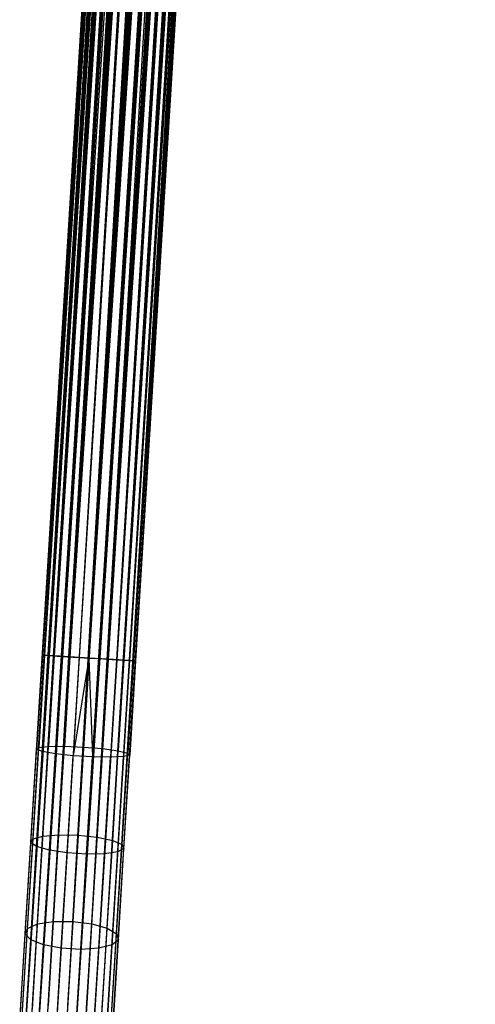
# Model space of a CAD drawing. Extents: x -189 to 189, y -189 to 189.
# Tile 62 of 256: x -11 to -2, y -168 to -147. Entities that reach past the tile are written whole.
import ezdxf

# ---------------------------------------------------------------- set-up
doc = ezdxf.new("R2010")
doc.units = 0
doc.header["$LTSCALE"] = 25.4
doc.layers.get('0').update_dxf_attribs({"linetype": 'CONTINUOUS'})

# ---------------------------------------------------------------- blocks, each defined once
blk = doc.blocks.new('CAMELEON-KENAI-C-12244_STL')
at = {"color": 0}
for p, q in [((-11.334, -168.109, -9.395), (-3.624, -43.105, -9.395)), ((-11.334, -168.109, -9.395), (-3.624, -43.105, -9.395)), ((-11.334, -168.109, -9.395), (-3.58, -43.107, -9.191)), ((-11.334, -168.109, -9.395), (-3.58, -43.107, -9.191)), ((-11.29, -168.111, -9.809), (-3.624, -43.105, -9.605)), ((-11.29, -168.111, -9.809), (-3.624, -43.105, -9.395)), ((-11.29, -168.111, -9.809), (-3.624, -43.105, -9.605)), ((-11.29, -168.111, -9.809), (-3.624, -43.105, -9.395)), ((-11.29, -168.111, -9.809), (-3.58, -43.107, -9.809)), ((-11.29, -168.111, -9.809), (-3.58, -43.107, -9.809)), ((-11.205, -168.117, -9), (-3.58, -43.107, -9.191)), ((-11.205, -168.117, -9), (-3.58, -43.107, -9.191)), ((-11.205, -168.117, -9), (-3.495, -43.113, -9)), ((-11.205, -168.117, -9), (-3.495, -43.113, -9)), ((-3.373, -43.12, -8.831), (-11.205, -168.117, -9)), ((-3.373, -43.12, -8.831), (-11.205, -168.117, -9)), ((-3.218, -43.13, -8.691), (-11.205, -168.117, -9)), ((-3.218, -43.13, -8.691), (-11.205, -168.117, -9)), ((-11.083, -168.124, -10.169), (-3.58, -43.107, -9.809)), ((-11.083, -168.124, -10.169), (-3.58, -43.107, -9.809)), ((-11.083, -168.124, -10.169), (-3.495, -43.113, -10)), ((-11.083, -168.124, -10.169), (-3.495, -43.113, -10)), ((-11.083, -168.124, -10.169), (-3.373, -43.12, -10.169)), ((-11.083, -168.124, -10.169), (-3.373, -43.12, -10.169)), ((-10.928, -168.134, -8.691), (-3.218, -43.13, -8.691)), ((-10.928, -168.134, -8.691), (-3.218, -43.13, -8.691)), ((-3.037, -43.141, -8.586), (-10.928, -168.134, -8.691)), ((-3.037, -43.141, -8.586), (-10.928, -168.134, -8.691)), ((-2.839, -43.153, -8.522), (-10.928, -168.134, -8.691)), ((-2.839, -43.153, -8.522), (-10.928, -168.134, -8.691)), ((-10.747, -168.145, -10.414), (-3.373, -43.12, -10.169)), ((-10.747, -168.145, -10.414), (-3.373, -43.12, -10.169)), ((-10.747, -168.145, -10.414), (-3.218, -43.13, -10.309)), ((-10.747, -168.145, -10.414), (-3.218, -43.13, -10.309)), ((-10.747, -168.145, -10.414), (-3.037, -43.141, -10.414)), ((-10.747, -168.145, -10.414), (-3.037, -43.141, -10.414)), ((-2.839, -43.153, -8.522), (-10.549, -168.157, -8.522)), ((-2.839, -43.153, -8.522), (-10.549, -168.157, -8.522)), ((-3.037, -43.141, -10.414), (-10.341, -168.17, -10.5)), ((-3.037, -43.141, -10.414), (-10.341, -168.17, -10.5)), ((-2.839, -43.153, -10.478), (-10.341, -168.17, -10.5)), ((-2.839, -43.153, -10.478), (-10.341, -168.17, -10.5)), ((-2.631, -43.166, -8.5), (-10.341, -168.17, -8.5)), ((-2.631, -43.166, -8.5), (-10.341, -168.17, -8.5)), ((-2.631, -43.166, -10.5), (-10.341, -168.17, -10.5)), ((-2.631, -43.166, -10.5), (-10.341, -168.17, -10.5)), ((-2.631, -43.166, -10.5), (-9.935, -168.195, -10.414)), ((-2.631, -43.166, -10.5), (-9.935, -168.195, -10.414)), ((-10.134, -168.183, -8.522), (-2.424, -43.179, -8.522)), ((-10.134, -168.183, -8.522), (-2.424, -43.179, -8.522)), ((-2.225, -43.191, -8.586), (-10.134, -168.183, -8.522)), ((-2.225, -43.191, -8.586), (-10.134, -168.183, -8.522)), ((-2.044, -43.202, -8.691), (-10.134, -168.183, -8.522)), ((-2.044, -43.202, -8.691), (-10.134, -168.183, -8.522)), ((-2.424, -43.179, -10.478), (-9.935, -168.195, -10.414)), ((-2.424, -43.179, -10.478), (-9.935, -168.195, -10.414)), ((-9.935, -168.195, -10.414), (-2.225, -43.191, -10.414)), ((-9.935, -168.195, -10.414), (-2.225, -43.191, -10.414)), ((-9.935, -168.195, -10.414), (-2.044, -43.202, -10.309)), ((-9.935, -168.195, -10.414), (-2.044, -43.202, -10.309)), ((-2.044, -43.202, -8.691), (-9.754, -168.206, -8.691)), ((-2.044, -43.202, -8.691), (-9.754, -168.206, -8.691)), ((-1.889, -43.212, -8.831), (-9.754, -168.206, -8.691)), ((-1.889, -43.212, -8.831), (-9.754, -168.206, -8.691)), ((-9.599, -168.216, -10.169), (-2.044, -43.202, -10.309)), ((-9.599, -168.216, -10.169), (-2.044, -43.202, -10.309)), ((-9.599, -168.216, -10.169), (-1.889, -43.212, -10.169)), ((-9.599, -168.216, -10.169), (-1.889, -43.212, -10.169)), ((-1.889, -43.212, -8.831), (-9.477, -168.223, -9)), ((-1.889, -43.212, -8.831), (-9.477, -168.223, -9)), ((-1.767, -43.219, -9), (-9.477, -168.223, -9)), ((-1.767, -43.219, -9), (-9.477, -168.223, -9)), ((-9.477, -168.223, -9), (-1.682, -43.224, -9.191)), ((-9.477, -168.223, -9), (-1.682, -43.224, -9.191)), ((-9.477, -168.223, -9), (-1.638, -43.227, -9.395)), ((-9.477, -168.223, -9), (-1.638, -43.227, -9.395)), ((-9.392, -168.228, -9.809), (-1.889, -43.212, -10.169)), ((-9.392, -168.228, -9.809), (-1.889, -43.212, -10.169)), ((-9.392, -168.228, -9.809), (-1.767, -43.219, -10)), ((-9.392, -168.228, -9.809), (-1.767, -43.219, -10)), ((-9.392, -168.228, -9.809), (-1.682, -43.224, -9.809)), ((-9.392, -168.228, -9.809), (-1.682, -43.224, -9.809)), ((-9.348, -168.231, -9.395), (-1.682, -43.224, -9.809)), ((-9.348, -168.231, -9.395), (-1.682, -43.224, -9.809)), ((-9.348, -168.231, -9.395), (-1.638, -43.227, -9.395)), ((-9.348, -168.231, -9.395), (-1.638, -43.227, -9.605)), ((-9.348, -168.231, -9.395), (-1.638, -43.227, -9.395)), ((-9.348, -168.231, -9.395), (-1.638, -43.227, -9.605)), ((-4.806, -62.268, -159.395), (-10.86, -160.431, -159.605)), ((-4.806, -62.268, -159.395), (-10.86, -160.431, -159.605)), ((-4.806, -62.268, -159.605), (-10.86, -160.431, -159.605)), ((-4.806, -62.268, -159.605), (-10.86, -160.431, -159.605)), ((-4.762, -62.271, -159.191), (-10.86, -160.431, -159.605)), ((-4.762, -62.271, -159.191), (-10.86, -160.431, -159.605)), ((-4.762, -62.271, -159.809), (-10.86, -160.431, -159.605)), ((-4.762, -62.271, -159.809), (-10.86, -160.431, -159.605)), ((-4.762, -62.271, -159.191), (-10.817, -160.434, -159.191)), ((-4.762, -62.271, -159.191), (-10.817, -160.434, -159.191)), ((-4.677, -62.276, -159), (-10.817, -160.434, -159.191)), ((-4.677, -62.276, -159), (-10.817, -160.434, -159.191)), ((-4.555, -62.284, -158.831), (-10.817, -160.434, -159.191)), ((-4.555, -62.284, -158.831), (-10.817, -160.434, -159.191)), ((-4.762, -62.271, -159.809), (-10.732, -160.439, -160)), ((-4.762, -62.271, -159.809), (-10.732, -160.439, -160)), ((-4.677, -62.276, -160), (-10.732, -160.439, -160)), ((-4.677, -62.276, -160), (-10.732, -160.439, -160)), ((-4.555, -62.284, -160.169), (-10.732, -160.439, -160)), ((-4.555, -62.284, -160.169), (-10.732, -160.439, -160)), ((-4.555, -62.284, -158.831), (-10.609, -160.447, -158.831)), ((-4.555, -62.284, -158.831), (-10.609, -160.447, -158.831)), ((-4.4, -62.293, -158.691), (-10.609, -160.447, -158.831)), ((-4.4, -62.293, -158.691), (-10.609, -160.447, -158.831)), ((-4.219, -62.304, -158.586), (-10.609, -160.447, -158.831)), ((-4.219, -62.304, -158.586), (-10.609, -160.447, -158.831)), ((-4.555, -62.284, -160.169), (-10.454, -160.456, -160.309)), ((-4.555, -62.284, -160.169), (-10.454, -160.456, -160.309)), ((-4.4, -62.293, -160.309), (-10.454, -160.456, -160.309)), ((-4.4, -62.293, -160.309), (-10.454, -160.456, -160.309)), ((-4.219, -62.304, -160.414), (-10.454, -160.456, -160.309)), ((-4.219, -62.304, -160.414), (-10.454, -160.456, -160.309)), ((-4.219, -62.304, -158.586), (-10.274, -160.468, -158.586)), ((-4.219, -62.304, -158.586), (-10.274, -160.468, -158.586)), ((-4.021, -62.317, -158.522), (-10.274, -160.468, -158.586)), ((-4.021, -62.317, -158.522), (-10.274, -160.468, -158.586)), ((-3.813, -62.329, -158.5), (-10.274, -160.468, -158.586)), ((-3.813, -62.329, -158.5), (-10.274, -160.468, -158.586)), ((-4.219, -62.304, -160.414), (-10.075, -160.48, -160.478)), ((-4.219, -62.304, -160.414), (-10.075, -160.48, -160.478)), ((-4.021, -62.317, -160.478), (-10.075, -160.48, -160.478)), ((-4.021, -62.317, -160.478), (-10.075, -160.48, -160.478)), ((-9.868, -160.493, -158.5), (-3.813, -62.329, -158.5)), ((-3.813, -62.329, -160.5), (-9.868, -160.493, -160.5)), ((-3.813, -62.329, -160.5), (-9.868, -160.493, -160.5)), ((-9.868, -160.493, -158.5), (-3.813, -62.329, -158.5)), ((-3.606, -62.342, -158.522), (-9.868, -160.493, -158.5)), ((-3.606, -62.342, -158.522), (-9.868, -160.493, -158.5)), ((-3.407, -62.354, -158.586), (-9.868, -160.493, -158.5)), ((-3.407, -62.354, -158.586), (-9.868, -160.493, -158.5)), ((-3.606, -62.342, -160.478), (-9.66, -160.505, -160.478)), ((-3.606, -62.342, -160.478), (-9.66, -160.505, -160.478)), ((-3.407, -62.354, -160.414), (-9.66, -160.505, -160.478)), ((-3.407, -62.354, -160.414), (-9.66, -160.505, -160.478)), ((-3.407, -62.354, -158.586), (-9.462, -160.518, -158.586)), ((-3.407, -62.354, -158.586), (-9.462, -160.518, -158.586)), ((-3.226, -62.366, -158.691), (-9.462, -160.518, -158.586)), ((-3.226, -62.366, -158.691), (-9.462, -160.518, -158.586)), ((-3.071, -62.375, -158.831), (-9.462, -160.518, -158.586)), ((-3.071, -62.375, -158.831), (-9.462, -160.518, -158.586)), ((-3.407, -62.354, -160.414), (-9.281, -160.529, -160.309)), ((-3.407, -62.354, -160.414), (-9.281, -160.529, -160.309)), ((-3.226, -62.366, -160.309), (-9.281, -160.529, -160.309)), ((-3.226, -62.366, -160.309), (-9.281, -160.529, -160.309)), ((-3.071, -62.375, -160.169), (-9.281, -160.529, -160.309)), ((-3.071, -62.375, -160.169), (-9.281, -160.529, -160.309)), ((-3.071, -62.375, -158.831), (-9.126, -160.538, -158.831)), ((-3.071, -62.375, -158.831), (-9.126, -160.538, -158.831)), ((-2.949, -62.383, -159), (-9.126, -160.538, -158.831)), ((-2.949, -62.383, -159), (-9.126, -160.538, -158.831)), ((-2.864, -62.388, -159.191), (-9.126, -160.538, -158.831)), ((-2.864, -62.388, -159.191), (-9.126, -160.538, -158.831)), ((-3.071, -62.375, -160.169), (-9.003, -160.546, -160)), ((-3.071, -62.375, -160.169), (-9.003, -160.546, -160)), ((-2.949, -62.383, -160), (-9.003, -160.546, -160)), ((-2.949, -62.383, -160), (-9.003, -160.546, -160)), ((-2.864, -62.388, -159.809), (-9.003, -160.546, -160)), ((-2.864, -62.388, -159.809), (-9.003, -160.546, -160)), ((-2.864, -62.388, -159.191), (-8.918, -160.551, -159.191)), ((-2.864, -62.388, -159.191), (-8.918, -160.551, -159.191)), ((-2.82, -62.391, -159.605), (-8.918, -160.551, -159.191)), ((-2.82, -62.391, -159.605), (-8.918, -160.551, -159.191)), ((-2.82, -62.391, -159.395), (-8.918, -160.551, -159.191)), ((-2.82, -62.391, -159.395), (-8.918, -160.551, -159.191)), ((-2.864, -62.388, -159.809), (-8.875, -160.554, -159.605)), ((-2.864, -62.388, -159.809), (-8.875, -160.554, -159.605)), ((-2.82, -62.391, -159.605), (-8.875, -160.554, -159.605)), ((-2.82, -62.391, -159.605), (-8.875, -160.554, -159.605)), ((-10.86, -160.431, -159.605), (-10.984, -162.436, -159.504)), ((-10.86, -160.431, -159.605), (-10.984, -162.436, -159.504)), ((-10.817, -160.434, -159.191), (-10.938, -162.397, -159.092)), ((-10.817, -160.434, -159.191), (-10.938, -162.397, -159.092)), ((-10.817, -160.434, -159.191), (-10.86, -160.431, -159.605)), ((-10.86, -160.431, -159.605), (-10.732, -160.439, -160)), ((-10.817, -160.434, -159.191), (-10.86, -160.431, -159.605)), ((-10.86, -160.431, -159.605), (-10.732, -160.439, -160)), ((-10.732, -160.439, -160), (-10.858, -162.483, -159.897)), ((-10.732, -160.439, -160), (-10.858, -162.483, -159.897)), ((-10.609, -160.447, -158.831), (-10.817, -160.434, -159.191)), ((-10.609, -160.447, -158.831), (-10.817, -160.434, -159.191)), ((-10.732, -160.439, -160), (-10.454, -160.456, -160.309)), ((-10.732, -160.439, -160), (-10.454, -160.456, -160.309)), ((-10.609, -160.447, -158.831), (-10.728, -162.374, -158.734)), ((-10.609, -160.447, -158.831), (-10.728, -162.374, -158.734)), ((-10.274, -160.468, -158.586), (-10.609, -160.447, -158.831)), ((-10.274, -160.468, -158.586), (-10.609, -160.447, -158.831)), ((-10.454, -160.456, -160.309), (-10.582, -162.531, -160.205)), ((-10.454, -160.456, -160.309), (-10.582, -162.531, -160.205)), ((-10.454, -160.456, -160.309), (-10.075, -160.48, -160.478)), ((-10.454, -160.456, -160.309), (-10.075, -160.48, -160.478)), ((-10.274, -160.468, -158.586), (-10.391, -162.371, -158.491)), ((-10.274, -160.468, -158.586), (-10.391, -162.371, -158.491)), ((-9.868, -160.493, -158.5), (-10.274, -160.468, -158.586)), ((-9.868, -160.493, -158.5), (-10.274, -160.468, -158.586)), ((-10.075, -160.48, -160.478), (-10.204, -162.572, -160.373)), ((-10.075, -160.48, -160.478), (-10.204, -162.572, -160.373)), ((-9.868, -160.493, -160.5), (-10.204, -162.572, -160.373)), ((-9.868, -160.493, -160.5), (-10.204, -162.572, -160.373)), ((-10.075, -160.48, -160.478), (-9.868, -160.493, -160.5)), ((-10.075, -160.48, -160.478), (-9.868, -160.493, -160.5)), ((-9.868, -160.493, -158.5), (-9.984, -162.387, -158.405)), ((-9.868, -160.493, -158.5), (-9.984, -162.387, -158.405)), ((-9.868, -160.493, -160.5), (-9.789, -162.597, -160.373)), ((-9.868, -160.493, -160.5), (-9.789, -162.597, -160.373)), ((-9.868, -160.493, -160.5), (-9.66, -160.505, -160.478)), ((-9.462, -160.518, -158.586), (-9.868, -160.493, -158.5)), ((-9.868, -160.493, -160.5), (-9.66, -160.505, -160.478)), ((-9.462, -160.518, -158.586), (-9.868, -160.493, -158.5)), ((-9.66, -160.505, -160.478), (-9.789, -162.597, -160.373)), ((-9.66, -160.505, -160.478), (-9.789, -162.597, -160.373)), ((-9.66, -160.505, -160.478), (-9.281, -160.529, -160.309)), ((-9.66, -160.505, -160.478), (-9.281, -160.529, -160.309)), ((-9.462, -160.518, -158.586), (-9.579, -162.421, -158.491)), ((-9.462, -160.518, -158.586), (-9.579, -162.421, -158.491)), ((-9.126, -160.538, -158.831), (-9.462, -160.518, -158.586)), ((-9.126, -160.538, -158.831), (-9.462, -160.518, -158.586)), ((-9.281, -160.529, -160.309), (-9.409, -162.604, -160.205)), ((-9.281, -160.529, -160.309), (-9.409, -162.604, -160.205)), ((-9.281, -160.529, -160.309), (-9.003, -160.546, -160)), ((-9.281, -160.529, -160.309), (-9.003, -160.546, -160)), ((-9.126, -160.538, -158.831), (-9.245, -162.466, -158.734)), ((-9.126, -160.538, -158.831), (-9.245, -162.466, -158.734)), ((-9.003, -160.546, -160), (-9.129, -162.59, -159.897)), ((-9.003, -160.546, -160), (-9.129, -162.59, -159.897)), ((-8.918, -160.551, -159.191), (-9.126, -160.538, -158.831)), ((-8.918, -160.551, -159.191), (-9.126, -160.538, -158.831)), ((-8.918, -160.551, -159.191), (-9.039, -162.515, -159.092)), ((-8.918, -160.551, -159.191), (-9.039, -162.515, -159.092)), ((-9.003, -160.546, -160), (-8.875, -160.554, -159.605)), ((-9.003, -160.546, -160), (-8.875, -160.554, -159.605)), ((-8.875, -160.554, -159.605), (-8.918, -160.551, -159.191)), ((-8.875, -160.554, -159.605), (-8.918, -160.551, -159.191)), ((-8.875, -160.554, -159.605), (-8.999, -162.558, -159.504)), ((-8.875, -160.554, -159.605), (-8.999, -162.558, -159.504)), ((-11.106, -164.421, -159.203), (-10.984, -162.436, -159.504)), ((-11.106, -164.421, -159.203), (-10.984, -162.436, -159.504)), ((-11.058, -164.341, -158.798), (-10.938, -162.397, -159.092)), ((-11.058, -164.341, -158.798), (-10.938, -162.397, -159.092)), ((-10.984, -162.436, -159.504), (-10.938, -162.397, -159.092)), ((-10.984, -162.436, -159.504), (-10.938, -162.397, -159.092)), ((-10.858, -162.483, -159.897), (-10.984, -162.436, -159.504)), ((-10.858, -162.483, -159.897), (-10.984, -162.436, -159.504)), ((-10.938, -162.397, -159.092), (-10.728, -162.374, -158.734)), ((-10.938, -162.397, -159.092), (-10.728, -162.374, -158.734)), ((-10.846, -164.282, -158.445), (-10.728, -162.374, -158.734)), ((-10.846, -164.282, -158.445), (-10.728, -162.374, -158.734)), ((-10.728, -162.374, -158.734), (-10.391, -162.371, -158.491)), ((-10.728, -162.374, -158.734), (-10.391, -162.371, -158.491)), ((-10.507, -164.255, -158.206), (-10.391, -162.371, -158.491)), ((-10.507, -164.255, -158.206), (-10.391, -162.371, -158.491)), ((-10.391, -162.371, -158.491), (-9.984, -162.387, -158.405)), ((-10.391, -162.371, -158.491), (-9.984, -162.387, -158.405)), ((-9.984, -162.387, -158.405), (-10.1, -164.263, -158.121)), ((-9.984, -162.387, -158.405), (-10.1, -164.263, -158.121)), ((-9.984, -162.387, -158.405), (-9.579, -162.421, -158.491)), ((-9.984, -162.387, -158.405), (-9.579, -162.421, -158.491)), ((-9.695, -164.305, -158.206), (-9.579, -162.421, -158.491)), ((-9.695, -164.305, -158.206), (-9.579, -162.421, -158.491)), ((-9.579, -162.421, -158.491), (-9.245, -162.466, -158.734)), ((-9.579, -162.421, -158.491), (-9.245, -162.466, -158.734)), ((-10.983, -164.507, -159.591), (-10.858, -162.483, -159.897)), ((-10.983, -164.507, -159.591), (-10.858, -162.483, -159.897)), ((-10.582, -162.531, -160.205), (-10.858, -162.483, -159.897)), ((-10.582, -162.531, -160.205), (-10.858, -162.483, -159.897)), ((-10.709, -164.585, -159.894), (-10.582, -162.531, -160.205)), ((-10.709, -164.585, -159.894), (-10.582, -162.531, -160.205)), ((-10.204, -162.572, -160.373), (-10.582, -162.531, -160.205)), ((-10.204, -162.572, -160.373), (-10.582, -162.531, -160.205)), ((-10.332, -164.642, -160.059), (-10.204, -162.572, -160.373)), ((-10.332, -164.642, -160.059), (-10.204, -162.572, -160.373)), ((-9.789, -162.597, -160.373), (-10.204, -162.572, -160.373)), ((-9.789, -162.597, -160.373), (-10.204, -162.572, -160.373)), ((-9.917, -164.668, -160.059), (-9.789, -162.597, -160.373)), ((-9.917, -164.668, -160.059), (-9.789, -162.597, -160.373)), ((-9.409, -162.604, -160.205), (-9.789, -162.597, -160.373)), ((-9.409, -162.604, -160.205), (-9.789, -162.597, -160.373)), ((-9.536, -164.658, -159.894), (-9.409, -162.604, -160.205)), ((-9.536, -164.658, -159.894), (-9.409, -162.604, -160.205)), ((-9.129, -162.59, -159.897), (-9.409, -162.604, -160.205)), ((-9.129, -162.59, -159.897), (-9.409, -162.604, -160.205)), ((-9.362, -164.374, -158.445), (-9.245, -162.466, -158.734)), ((-9.362, -164.374, -158.445), (-9.245, -162.466, -158.734)), ((-9.254, -164.614, -159.591), (-9.129, -162.59, -159.897)), ((-9.254, -164.614, -159.591), (-9.129, -162.59, -159.897)), ((-9.245, -162.466, -158.734), (-9.039, -162.515, -159.092)), ((-9.245, -162.466, -158.734), (-9.039, -162.515, -159.092)), ((-9.159, -164.458, -158.798), (-9.039, -162.515, -159.092)), ((-9.159, -164.458, -158.798), (-9.039, -162.515, -159.092)), ((-8.999, -162.558, -159.504), (-9.129, -162.59, -159.897)), ((-8.999, -162.558, -159.504), (-9.129, -162.59, -159.897)), ((-9.121, -164.543, -159.203), (-8.999, -162.558, -159.504)), ((-9.121, -164.543, -159.203), (-8.999, -162.558, -159.504)), ((-9.039, -162.515, -159.092), (-8.999, -162.558, -159.504)), ((-9.039, -162.515, -159.092), (-8.999, -162.558, -159.504)), ((-11.058, -164.341, -158.798), (-10.846, -164.282, -158.445)), ((-11.058, -164.341, -158.798), (-10.846, -164.282, -158.445)), ((-10.961, -166.152, -157.966), (-10.846, -164.282, -158.445)), ((-10.961, -166.152, -157.966), (-10.846, -164.282, -158.445)), ((-10.846, -164.282, -158.445), (-10.507, -164.255, -158.206)), ((-10.846, -164.282, -158.445), (-10.507, -164.255, -158.206)), ((-10.621, -166.101, -157.733), (-10.507, -164.255, -158.206)), ((-10.621, -166.101, -157.733), (-10.507, -164.255, -158.206)), ((-10.507, -164.255, -158.206), (-10.1, -164.263, -158.121)), ((-10.507, -164.255, -158.206), (-10.1, -164.263, -158.121)), ((-10.1, -164.263, -158.121), (-10.213, -166.1, -157.65)), ((-10.1, -164.263, -158.121), (-10.213, -166.1, -157.65)), ((-10.1, -164.263, -158.121), (-9.695, -164.305, -158.206)), ((-10.1, -164.263, -158.121), (-9.695, -164.305, -158.206)), ((-9.809, -166.151, -157.733), (-9.695, -164.305, -158.206)), ((-9.809, -166.151, -157.733), (-9.695, -164.305, -158.206)), ((-9.695, -164.305, -158.206), (-9.362, -164.374, -158.445)), ((-9.695, -164.305, -158.206), (-9.362, -164.374, -158.445)), ((-11.226, -166.365, -158.705), (-11.106, -164.421, -159.203)), ((-11.226, -166.365, -158.705), (-11.106, -164.421, -159.203)), ((-11.175, -166.246, -158.31), (-11.058, -164.341, -158.798)), ((-11.175, -166.246, -158.31), (-11.058, -164.341, -158.798)), ((-11.106, -164.421, -159.203), (-11.058, -164.341, -158.798)), ((-11.106, -164.421, -159.203), (-11.058, -164.341, -158.798)), ((-10.983, -164.507, -159.591), (-11.106, -164.421, -159.203)), ((-10.983, -164.507, -159.591), (-11.106, -164.421, -159.203)), ((-11.105, -166.49, -159.083), (-10.983, -164.507, -159.591)), ((-11.105, -166.49, -159.083), (-10.983, -164.507, -159.591)), ((-10.709, -164.585, -159.894), (-10.983, -164.507, -159.591)), ((-10.709, -164.585, -159.894), (-10.983, -164.507, -159.591)), ((-9.478, -166.244, -157.966), (-9.362, -164.374, -158.445)), ((-9.478, -166.244, -157.966), (-9.362, -164.374, -158.445)), ((-9.362, -164.374, -158.445), (-9.159, -164.458, -158.798)), ((-9.362, -164.374, -158.445), (-9.159, -164.458, -158.798)), ((-9.277, -166.363, -158.31), (-9.159, -164.458, -158.798)), ((-9.277, -166.363, -158.31), (-9.159, -164.458, -158.798)), ((-9.159, -164.458, -158.798), (-9.121, -164.543, -159.203)), ((-9.159, -164.458, -158.798), (-9.121, -164.543, -159.203)), ((-10.833, -166.598, -159.378), (-10.709, -164.585, -159.894)), ((-10.833, -166.598, -159.378), (-10.709, -164.585, -159.894)), ((-10.332, -164.642, -160.059), (-10.709, -164.585, -159.894)), ((-10.332, -164.642, -160.059), (-10.709, -164.585, -159.894)), ((-10.457, -166.671, -159.54), (-10.332, -164.642, -160.059)), ((-10.457, -166.671, -159.54), (-10.332, -164.642, -160.059)), ((-9.917, -164.668, -160.059), (-10.332, -164.642, -160.059)), ((-9.917, -164.668, -160.059), (-10.332, -164.642, -160.059)), ((-10.042, -166.697, -159.54), (-9.917, -164.668, -160.059)), ((-10.042, -166.697, -159.54), (-9.917, -164.668, -160.059)), ((-9.536, -164.658, -159.894), (-9.917, -164.668, -160.059)), ((-9.536, -164.658, -159.894), (-9.917, -164.668, -160.059)), ((-9.66, -166.67, -159.378), (-9.536, -164.658, -159.894)), ((-9.66, -166.67, -159.378), (-9.536, -164.658, -159.894)), ((-9.254, -164.614, -159.591), (-9.536, -164.658, -159.894)), ((-9.254, -164.614, -159.591), (-9.536, -164.658, -159.894)), ((-9.376, -166.596, -159.083), (-9.254, -164.614, -159.591)), ((-9.376, -166.596, -159.083), (-9.254, -164.614, -159.591)), ((-9.121, -164.543, -159.203), (-9.254, -164.614, -159.591)), ((-9.121, -164.543, -159.203), (-9.254, -164.614, -159.591)), ((-9.241, -166.488, -158.705), (-9.121, -164.543, -159.203)), ((-9.241, -166.488, -158.705), (-9.121, -164.543, -159.203)), ((-11.175, -166.246, -158.31), (-10.961, -166.152, -157.966)), ((-11.175, -166.246, -158.31), (-10.961, -166.152, -157.966)), ((-11.073, -167.965, -157.303), (-10.961, -166.152, -157.966)), ((-11.073, -167.965, -157.303), (-10.961, -166.152, -157.966)), ((-10.961, -166.152, -157.966), (-10.621, -166.101, -157.733)), ((-10.961, -166.152, -157.966), (-10.621, -166.101, -157.733)), ((-10.731, -167.891, -157.078), (-10.621, -166.101, -157.733)), ((-10.731, -167.891, -157.078), (-10.621, -166.101, -157.733)), ((-10.621, -166.101, -157.733), (-10.213, -166.1, -157.65)), ((-10.621, -166.101, -157.733), (-10.213, -166.1, -157.65)), ((-10.213, -166.1, -157.65), (-10.323, -167.882, -156.998)), ((-10.213, -166.1, -157.65), (-10.323, -167.882, -156.998)), ((-10.213, -166.1, -157.65), (-9.809, -166.151, -157.733)), ((-10.213, -166.1, -157.65), (-9.809, -166.151, -157.733)), ((-9.919, -167.941, -157.078), (-9.809, -166.151, -157.733)), ((-9.919, -167.941, -157.078), (-9.809, -166.151, -157.733)), ((-9.809, -166.151, -157.733), (-9.478, -166.244, -157.966)), ((-9.809, -166.151, -157.733), (-9.478, -166.244, -157.966)), ((-11.342, -168.25, -158.015), (-11.226, -166.365, -158.705)), ((-11.342, -168.25, -158.015), (-11.226, -166.365, -158.705)), ((-11.289, -168.092, -157.635), (-11.175, -166.246, -158.31)), ((-11.289, -168.092, -157.635), (-11.175, -166.246, -158.31)), ((-11.226, -166.365, -158.705), (-11.175, -166.246, -158.31)), ((-11.226, -166.365, -158.705), (-11.175, -166.246, -158.31)), ((-11.105, -166.49, -159.083), (-11.226, -166.365, -158.705)), ((-11.105, -166.49, -159.083), (-11.226, -166.365, -158.705)), ((-9.59, -168.057, -157.303), (-9.478, -166.244, -157.966)), ((-9.59, -168.057, -157.303), (-9.478, -166.244, -157.966)), ((-9.478, -166.244, -157.966), (-9.277, -166.363, -158.31)), ((-9.478, -166.244, -157.966), (-9.277, -166.363, -158.31)), ((-9.391, -168.209, -157.635), (-9.277, -166.363, -158.31)), ((-9.391, -168.209, -157.635), (-9.277, -166.363, -158.31)), ((-9.277, -166.363, -158.31), (-9.241, -166.488, -158.705)), ((-9.277, -166.363, -158.31), (-9.241, -166.488, -158.705)), ((-11.224, -168.412, -158.38), (-11.105, -166.49, -159.083)), ((-11.224, -168.412, -158.38), (-11.105, -166.49, -159.083)), ((-10.833, -166.598, -159.378), (-11.105, -166.49, -159.083)), ((-10.833, -166.598, -159.378), (-11.105, -166.49, -159.083)), ((-10.953, -168.549, -158.664), (-10.833, -166.598, -159.378)), ((-10.953, -168.549, -158.664), (-10.833, -166.598, -159.378)), ((-10.457, -166.671, -159.54), (-10.833, -166.598, -159.378)), ((-10.457, -166.671, -159.54), (-10.833, -166.598, -159.378)), ((-9.376, -166.596, -159.083), (-9.66, -166.67, -159.378)), ((-9.376, -166.596, -159.083), (-9.66, -166.67, -159.378)), ((-9.495, -168.519, -158.38), (-9.376, -166.596, -159.083)), ((-9.495, -168.519, -158.38), (-9.376, -166.596, -159.083)), ((-9.241, -166.488, -158.705), (-9.376, -166.596, -159.083)), ((-9.241, -166.488, -158.705), (-9.376, -166.596, -159.083)), ((-9.357, -168.373, -158.015), (-9.241, -166.488, -158.705)), ((-9.357, -168.373, -158.015), (-9.241, -166.488, -158.705)), ((-10.578, -168.639, -158.82), (-10.457, -166.671, -159.54)), ((-10.578, -168.639, -158.82), (-10.457, -166.671, -159.54)), ((-10.042, -166.697, -159.54), (-10.457, -166.671, -159.54)), ((-10.042, -166.697, -159.54), (-10.457, -166.671, -159.54)), ((-10.163, -168.664, -158.82), (-10.042, -166.697, -159.54)), ((-10.163, -168.664, -158.82), (-10.042, -166.697, -159.54)), ((-9.66, -166.67, -159.378), (-10.042, -166.697, -159.54)), ((-9.66, -166.67, -159.378), (-10.042, -166.697, -159.54)), ((-9.78, -168.622, -158.664), (-9.66, -166.67, -159.378)), ((-9.78, -168.622, -158.664), (-9.66, -166.67, -159.378))]:
    blk.add_line(p, q, dxfattribs=at)

msp = doc.modelspace()

# ---------------------------------------------------------------- block references
at = {"color": 0}
msp.add_blockref('CAMELEON-KENAI-C-12244_STL', (0, 0), dxfattribs=at)

doc.saveas('drawing.dxf')
